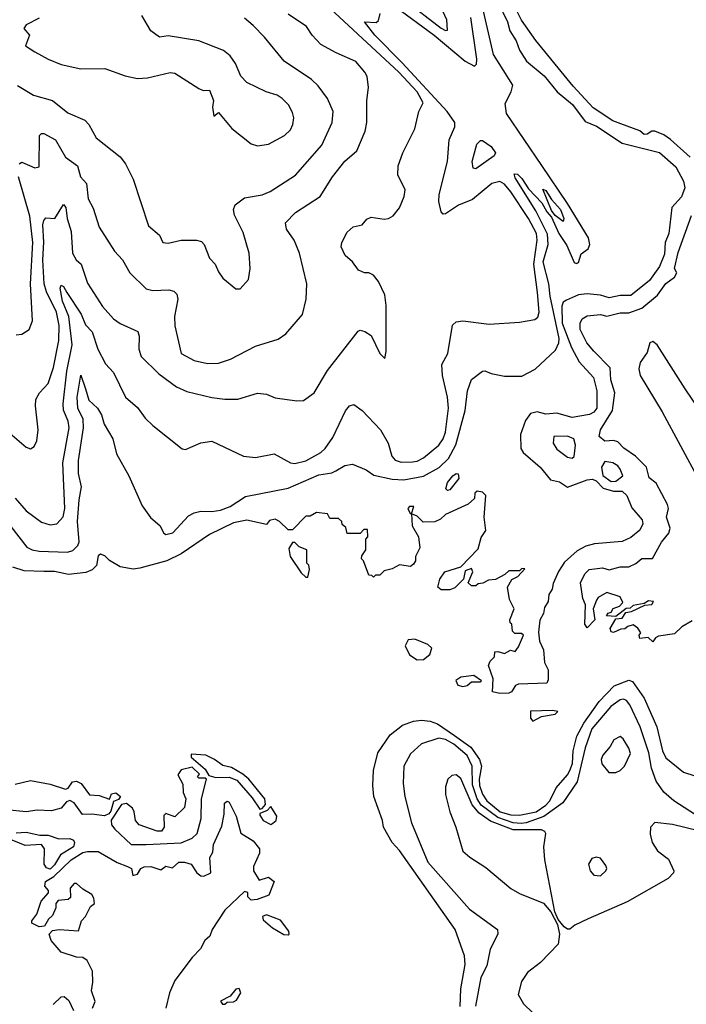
# Model space of a CAD drawing. Extents: x 1246230 to 1426786, y 660032 to 763141.
# Tile 113 of 256: x 1312925 to 1315978, y 693773 to 698286. Entities that reach past the tile are written whole.
import ezdxf

# ---------------------------------------------------------------- set-up
doc = ezdxf.new("R2010")
doc.units = 0

msp = doc.modelspace()

# ---------------------------------------------------------------- linework, layer by layer
at = {"layer": '0CON10XD'}
for points in [[(1314875, 698235.4), (1314885, 698238), (1314881.3, 698285), (1314845, 698364.3), (1314785, 698434.5), (1314755, 698450), (1314695, 698464.6), (1314622.4, 698477.6), (1314586.2, 698475), (1314596.2, 698455), (1314688.9, 698375), (1314855, 698247), (1314875, 698235.4)], [(1312880.3, 696390.3), (1312955, 696326.2), (1312975, 696318.8), (1312991.2, 696328.8), (1313004, 696355), (1313010, 696405), (1312997.1, 696515), (1312999.1, 696545), (1313015.3, 696574.7), (1313055, 696618.6), (1313079.2, 696690.8), (1313104.8, 696815), (1313105.4, 696884.6), (1313093, 696945), (1313048.4, 697038.4), (1313037.6, 697075), (1313030.5, 697185), (1313035.4, 697265.4), (1313031.4, 697345), (1313035, 697365.7), (1313045, 697376.9), (1313085.6, 697375), (1313125, 697438.1), (1313135.9, 697425), (1313143.2, 697375), (1313161.4, 697315), (1313166.9, 697215), (1313184.2, 697184.2), (1313207.3, 697165), (1313235, 697078), (1313305, 696970.6), (1313355, 696914.4), (1313385, 696892.7), (1313466, 696856), (1313471.8, 696835), (1313470.9, 696775), (1313481.5, 696741.5), (1313561.7, 696661.7), (1313642.8, 696602.8), (1313691.3, 696581.3), (1313805, 696553.3), (1313865, 696546.8), (1313925, 696545.6), (1314015, 696574.2), (1314055, 696568.6), (1314095, 696552.5), (1314195, 696538.6), (1314225, 696540), (1314274.6, 696575.4), (1314335, 696678.1), (1314475, 696857.5), (1314485, 696862.5), (1314506.2, 696856.2), (1314535, 696837.5), (1314574, 696755), (1314597, 696733), (1314603.3, 696765), (1314603.8, 696975), (1314598, 697025), (1314569.2, 697085), (1314545, 697114.2), (1314525, 697125.8), (1314505, 697126), (1314476.8, 697136.8), (1314448.8, 697175), (1314416, 697205), (1314398, 697245), (1314400, 697265), (1314425, 697311.2), (1314453.1, 697336.9), (1314494.2, 697345.8), (1314515, 697372), (1314535, 697380.8), (1314595, 697371.4), (1314615, 697374.3), (1314635, 697386), (1314665, 697423.8), (1314685.6, 697475), (1314690, 697505), (1314656.9, 697575), (1314658.9, 697615), (1314680.5, 697675), (1314735.5, 697785), (1314752.7, 697865), (1314772.5, 697905), (1314745.5, 697955), (1314661.9, 698045), (1314265, 698415.2)], [(1315116.2, 698365), (1315159.4, 698275), (1315170.2, 698235), (1315199, 698189), (1315215, 698146.2), (1315246.8, 698095), (1315327.9, 698027.9), (1315387.5, 697955), (1315456.7, 697896.7), (1315515, 697819), (1315567.7, 697797.7), (1315685, 697720.2), (1315856.2, 697676.2), (1315931.2, 697611.2), (1315966.2, 697545), (1315971.7, 697515), (1315956.9, 697473.1), (1315912.8, 697425), (1315898.9, 697305), (1315881, 697265), (1315878.4, 697211.6), (1315856, 697154), (1315810.1, 697089.9), (1315725, 697020.7), (1315675, 697021.1), (1315625, 697010.5), (1315585, 697023.6), (1315525, 697028.4), (1315485, 697023.8), (1315429.9, 697000.1), (1315415, 696990.7), (1315407.8, 696972.2), (1315409.3, 696895), (1315452.8, 696782.8), (1315487.4, 696717.4), (1315554, 696645), (1315568.4, 696585), (1315569, 696505), (1315555, 696486.2), (1315535, 696476.1), (1315455, 696462.1), (1315385, 696481.8), (1315335, 696478), (1315295, 696488.5), (1315265, 696481.1), (1315241.7, 696448.3), (1315218.8, 696385), (1315220.5, 696320.5), (1315231.8, 696301.8), (1315308.9, 696235), (1315356.6, 696176.6), (1315398, 696168), (1315435, 696142.7), (1315525, 696177.1), (1315549, 696179), (1315565, 696172.7), (1315598.3, 696138.3), (1315645, 696124.6), (1315685, 696123.9), (1315706.2, 696105), (1315728.4, 696048.4), (1315776, 695994), (1315779.5, 695975), (1315765, 695946.2), (1315725, 695913), (1315685, 695893.4), (1315557.3, 695882.7), (1315518.1, 695871.9), (1315478.7, 695851.3), (1315420.6, 695799.4), (1315393.2, 695756.8), (1315369, 695701), (1315363.6, 695675), (1315349.1, 695650.9), (1315345, 695618.8), (1315328.3, 695591.7), (1315325, 695563.8), (1315307, 695533), (1315301.3, 695478.7), (1315306.7, 695436.7), (1315325, 695396.7), (1315328.7, 695338.7), (1315345.2, 695305), (1315345, 695260), (1315338.9, 695245), (1315210.5, 695239.5), (1315196.2, 695233.8), (1315178.5, 695205), (1315165, 695199.1), (1315125, 695197.8), (1315090, 695205), (1315093.3, 695265), (1315072.5, 695325), (1315080, 695345), (1315100, 695365), (1315101.7, 695388.3), (1315115, 695390), (1315145, 695380), (1315173.6, 695396.4), (1315195, 695390), (1315209.2, 695410.8), (1315232.5, 695465), (1315223, 695473), (1315193, 695473), (1315183, 695483), (1315180, 695515), (1315171.7, 695521.7), (1315170, 695535), (1315190, 695585), (1315168.3, 695628.3), (1315160, 695685), (1315180, 695720), (1315206.4, 695733.6), (1315238.3, 695768.3), (1315225, 695770), (1315215, 695760), (1315165, 695760), (1315147, 695743), (1315105, 695720), (1315073, 695717), (1315047, 695703), (1315025, 695700), (1315015, 695690), (1314995, 695690), (1314980, 695705), (1315000, 695755), (1314995, 695770), (1314965, 695760), (1314958.3, 695721.7), (1314918.3, 695681.7), (1314895, 695672.5), (1314855, 695672.5), (1314840, 695685), (1314849.3, 695720.7), (1314872.5, 695755), (1314945, 695777.5), (1315025, 695860), (1315038.3, 695911.7), (1315060, 695945), (1315052.5, 696005), (1315060, 696105), (1315045, 696120), (1315020, 696125), (1315010, 696115), (1315008.3, 696091.7), (1314980, 696065), (1314875, 696017.5), (1314853, 695997), (1314826.4, 695983.6), (1314773, 695983), (1314745, 696010), (1314720, 696020), (1314730, 696055), (1314710, 696055), (1314703.3, 696045), (1314713, 696023), (1314720, 696020), (1314722.5, 695965), (1314752.5, 695915), (1314757.5, 695865), (1314737.5, 695825), (1314737.5, 695805), (1314729.3, 695790.7), (1314715, 695780), (1314665, 695787.5), (1314631.7, 695768.3), (1314595, 695760), (1314575, 695740), (1314555, 695740), (1314545, 695730), (1314538.3, 695738.3), (1314525, 695740), (1314500, 695805), (1314490, 695815), (1314491.7, 695828.3), (1314510, 695855), (1314510, 695905), (1314520, 695915), (1314518.3, 695948.3), (1314501.7, 695948.3), (1314485, 695930), (1314425, 695930), (1314418.3, 695958.3), (1314401.7, 695971.7), (1314400, 695985), (1314385, 696000), (1314345, 696000), (1314335, 696020), (1314285, 696027.5), (1314255, 696010), (1314235, 696010), (1314175, 695947.5), (1314155, 695947.5), (1314115.8, 695985.8), (1314095, 695996), (1314069.3, 695990.7), (1314055, 695972.5), (1313965, 695991.4), (1313905, 695979.5), (1313795, 695926.5), (1313665, 695837.3), (1313598.6, 695805), (1313475, 695772), (1313445, 695767.7), (1313385, 695777.5), (1313337.1, 695807.1), (1313315, 695828.1), (1313295, 695836), (1313285, 695827.5), (1313276.8, 695783.2), (1313256.6, 695763.4), (1313228.7, 695751.3), (1313147.9, 695742.1), (1313085, 695756.4), (1313035, 695756.8)], [(1312885, 695962.6), (1312957.6, 695867.6), (1312982.5, 695855), (1313015, 695850.2), (1313144.8, 695845.2), (1313168, 695852), (1313191.6, 695875), (1313196.9, 695893.1), (1313189.8, 695985), (1313196.8, 696085), (1313208.4, 696145), (1313194.8, 696205), (1313194.5, 696265), (1313217.8, 696415), (1313215.3, 696455), (1313191, 696505), (1313188.5, 696555), (1313205, 696656.7), (1313227.1, 696592.9), (1313242, 696542), (1313281.2, 696505), (1313300.4, 696475), (1313312.1, 696432.1), (1313351.1, 696365), (1313369.1, 696295), (1313425.2, 696195.2), (1313486.8, 696056.8), (1313524.7, 696004.7), (1313569.2, 695965), (1313583.1, 695933.1), (1313595, 695925.6), (1313626, 695934), (1313698.9, 696011.1), (1313724, 696026), (1313755, 696033.4), (1313805, 696031.7), (1313845, 696037.8), (1313889.1, 696055), (1313959.9, 696100.1), (1314155, 696139), (1314295, 696199), (1314355, 696209.1), (1314372.5, 696217.5), (1314415, 696242.2), (1314448.8, 696248.8), (1314511.9, 696221.9), (1314547.6, 696197.6), (1314630.4, 696180.4), (1314685, 696176.9), (1314775, 696194.1), (1314847, 696233), (1314889, 696275), (1314922.7, 696337.3), (1314965.9, 696495), (1314975.7, 696585), (1314994.3, 696635.7), (1315045, 696674.5), (1315055, 696675.4), (1315085, 696663.2), (1315145, 696651.8), (1315225, 696651.5), (1315285.6, 696684.4), (1315379.2, 696770.8), (1315393.8, 696805), (1315395.4, 696825), (1315355, 697018.9), (1315348.2, 697075), (1315323.2, 697175), (1315345.4, 697255.4), (1315343.2, 697303.2), (1315289.9, 697409.9), (1315195, 697560), (1315190.7, 697579.3), (1315205, 697577.5), (1315225, 697557.5), (1315255, 697510), (1315316.4, 697446.4), (1315340, 697405), (1315361.2, 697381.2), (1315394.3, 697305), (1315431.1, 697251.1), (1315465, 697172.7), (1315475, 697168.8), (1315485, 697173.3), (1315497.4, 697212.6), (1315529.6, 697235), (1315536.5, 697255), (1315530, 697285), (1315435, 697443.3), (1315316.5, 697616.5), (1315155.2, 697855), (1315148.2, 697901.8), (1315176.9, 697955), (1315183.1, 697985), (1315095, 698125.5), (1315050, 698325)], [(1312905, 696093.3), (1312955, 696034.5), (1313025, 695982.9), (1313065, 695970), (1313095, 695975.5), (1313123.6, 696006.4), (1313131.5, 696045), (1313122.2, 696255), (1313151.3, 696415), (1313147, 696445), (1313126.4, 696496.4), (1313124, 696525), (1313141.4, 696675), (1313164.9, 696795), (1313150.8, 696925), (1313121.7, 696995), (1313110, 697055), (1313115, 697069.2), (1313125, 697063.1), (1313141.1, 697035), (1313206.4, 696936.4), (1313226.9, 696886.9), (1313257.4, 696855), (1313282.4, 696775), (1313318.7, 696708.7), (1313355, 696668.9), (1313409.5, 696555), (1313465, 696508.1), (1313499.8, 696459.8), (1313535, 696425.7), (1313669.3, 696319.3), (1313685, 696316.2), (1313755, 696345.6), (1313805, 696353.1), (1313950, 696285), (1314005, 696278.6), (1314090, 696295), (1314165, 696254.4), (1314185, 696251.8), (1314235, 696263.3), (1314305, 696301.8), (1314325, 696320.6), (1314358.8, 696371.2), (1314417.3, 696492.7), (1314435, 696515.7), (1314455, 696521.9), (1314493.3, 696495), (1314577.1, 696405), (1314612.5, 696345), (1314630, 696285), (1314645, 696266.7), (1314673, 696257), (1314725, 696259.1), (1314745, 696261.6), (1314775, 696276.7), (1314844.7, 696335), (1314864.7, 696365), (1314874.7, 696395), (1314889.3, 696505), (1314885.3, 696555), (1314861.1, 696655), (1314859.2, 696705), (1314885.5, 696755), (1314907.1, 696885), (1314925, 696900), (1314955, 696905.6), (1315075, 696890.6), (1315215, 696898.6), (1315285, 696912), (1315297.9, 696922.1), (1315304.6, 696945.4), (1315296.6, 697035), (1315279.3, 697165), (1315295.1, 697275), (1315292.7, 697305), (1315255, 697374.8), (1315175, 697496.7), (1315145, 697531.4), (1315125, 697543.3), (1315087.5, 697535), (1314998.7, 697461.3), (1314935, 697435.3), (1314875, 697395.7), (1314865, 697394), (1314855.5, 697405.5), (1314845, 697452.5), (1314846.2, 697485), (1314884.5, 697635), (1314891.8, 697735), (1314918.5, 697795), (1314918.3, 697815), (1314882.9, 697865), (1314677.2, 698087.2), (1314551.2, 698215), (1314504.2, 698275.8), (1314557.7, 698272.3), (1314568, 698282), (1314576.2, 698313.8)], [(1312922.5, 697625), (1312935, 697631.9), (1312993.9, 697606.1), (1313015, 697611.2), (1313016, 697755), (1313025, 697764), (1313035, 697764.3), (1313089.4, 697735), (1313135.2, 697655.2), (1313190, 697615), (1313203.6, 697565), (1313231.5, 697535), (1313238.5, 697465), (1313262, 697422), (1313289.1, 697335), (1313359.5, 697225), (1313395.4, 697185), (1313430, 697125), (1313505, 697052.5), (1313535, 697044.7), (1313607.6, 697047.6), (1313630.8, 697040.8), (1313645, 697028), (1313649.1, 697005), (1313634.6, 696925.4), (1313635, 696882.5), (1313664.4, 696755), (1313725, 696723.8), (1313785, 696710.5), (1313835, 696710.8), (1313890.9, 696729.1), (1314005, 696789.4), (1314108.9, 696821.1), (1314143.8, 696846.2), (1314220.8, 696935), (1314238, 697005), (1314240, 697075), (1314207.1, 697215), (1314181.8, 697275), (1314146.5, 697325), (1314143.1, 697355), (1314187.7, 697402.3), (1314301.4, 697475), (1314357.3, 697565), (1314415, 697637.8), (1314469.2, 697685), (1314507.1, 697775), (1314515.5, 697815), (1314514.4, 697915.6), (1314522, 697975), (1314516.2, 698025), (1314506.7, 698045), (1314464.1, 698094.1), (1314375, 698133.1), (1314305, 698172.5), (1314265, 698214), (1314239.2, 698255), (1314155, 698311.1)], [(1314015, 697707.5), (1314065, 697714.3), (1314138, 697755), (1314165, 697780), (1314176.9, 697805), (1314180.6, 697835), (1314175, 697860), (1314155.7, 697895), (1314127.1, 697925), (1314105, 697940), (1314054.6, 697954.6), (1313965, 697998), (1313937.3, 698027.3), (1313914.2, 698085), (1313889.8, 698119.8), (1313858.8, 698145), (1313745, 698188.6), (1313605, 698210.8), (1313565, 698206.2), (1313526.2, 698235), (1313484.4, 698304.4)], [(1314645, 698346), (1314824, 698215), (1314965, 698096.2), (1315008.2, 698071.8), (1315018.1, 698081.9), (1315019.4, 698105), (1314991.6, 698295)], [(1315996.2, 697655), (1315905.8, 697735.8), (1315875, 697758.4), (1315835, 697774.8), (1315820, 697775), (1315799.7, 697760.3), (1315785, 697758.9), (1315765, 697775.5), (1315678.9, 697808.9), (1315642.1, 697822.1), (1315552, 697882), (1315460.6, 697980.6), (1315289.9, 698189.9), (1315223.1, 698283.1), (1315197.1, 698335)], [(1312915, 697983.8), (1312989, 697939), (1313075, 697914.6), (1313145, 697858.2), (1313222.9, 697825), (1313242.5, 697805), (1313275, 697744.4), (1313385, 697657.1), (1313410, 697625), (1313444.4, 697555), (1313515, 697341.2), (1313565, 697297.5), (1313580, 697265), (1313605, 697261.9), (1313665, 697275.5), (1313735, 697274.5), (1313758.5, 697268.5), (1313770, 697255), (1313795, 697193.3), (1313820.8, 697165), (1313835, 697130), (1313855, 697101.2), (1313915, 697052.5), (1313935, 697052.5), (1313973.8, 697095), (1313980.8, 697145), (1313976.9, 697215), (1313949.4, 697310.6), (1313909.3, 697389.3), (1313904.5, 697415.5), (1313912.3, 697437.7), (1313955, 697469.2), (1314035, 697482.5), (1314072.4, 697497.6), (1314187.7, 697572.3), (1314308.9, 697711.1), (1314356.9, 697815), (1314361.5, 697865), (1314334.6, 697925), (1314292.2, 697982.2), (1314261.2, 698011.2), (1314136.5, 698095), (1314046.2, 698206.2), (1313995, 698259.1), (1313955, 698292.5)], [(1313015, 698292.5), (1312955, 698262), (1312944.1, 698245.9), (1312970, 698215), (1312952, 698165), (1312995, 698138.6), (1313055, 698104.3), (1313115, 698080), (1313205, 698060), (1313315, 698061.4), (1313408.3, 698028.3), (1313465, 698015.6), (1313510.9, 698019.1), (1313613.9, 698043.9), (1313635, 698040), (1313745, 697970.8), (1313765, 697961.2), (1313795, 697962.5), (1313813.3, 697915), (1313808, 697885), (1313815, 697843.8), (1313835, 697860), (1313897.3, 697787.3), (1313985, 697716.2), (1314015, 697707.5)], [(1315015, 697601.3), (1315002.3, 697605), (1314998.1, 697635), (1315019.3, 697715), (1315035, 697731.5), (1315045, 697732.5), (1315084.7, 697704.7), (1315104.3, 697675), (1315098, 697662), (1315015, 697601.3)], [(1312908.8, 696841.2), (1312935, 696844), (1312968, 696865), (1312984.2, 696905), (1312975.2, 697075), (1312985.1, 697265.1), (1312970.8, 697385), (1312920.2, 697565)], [(1315415, 697360), (1315378.3, 697388.3), (1315360.5, 697410.5), (1315321.7, 697508.3), (1315335, 697502.5), (1315360.8, 697460.8), (1315402, 697415), (1315416.7, 697375), (1315415, 697360)], [(1316005, 695530), (1315957.8, 695502.2), (1315925, 695470.6), (1315850.3, 695459.7), (1315837.5, 695452.5), (1315825, 695434.3), (1315803.6, 695453.6), (1315765, 695450), (1315762.5, 695465), (1315770, 695475), (1315756.4, 695496.4), (1315735, 695512.5), (1315710, 695505), (1315697, 695493), (1315678.3, 695491.7), (1315645, 695477.5), (1315635, 695480), (1315630, 695495), (1315655, 695540), (1315685, 695542.5), (1315701.7, 695568.3), (1315727, 695573), (1315788.3, 695601.7), (1315820, 695605), (1315828.3, 695618.3), (1315805, 695622.5), (1315785, 695610), (1315735, 695600), (1315721.7, 695588.3), (1315703, 695587), (1315655, 695550), (1315612.5, 695552.5), (1315620, 695565), (1315635, 695570), (1315643.3, 695586.7), (1315672.5, 695597.5), (1315687.5, 695615), (1315675, 695640), (1315615, 695660), (1315575, 695637.5), (1315567.5, 695625), (1315552.5, 695585), (1315560, 695535), (1315525, 695497.5), (1315513.1, 695515), (1315516.1, 695603.9), (1315505, 695633.3), (1315494.5, 695705), (1315513.9, 695745), (1315534.1, 695765), (1315595, 695772.5), (1315625, 695764.7), (1315675, 695777.7), (1315715, 695778.2), (1315746.6, 695793.4), (1315775, 695816.1), (1315823.6, 695816.4), (1315865, 695891.1), (1315898.1, 695931.9), (1315904.7, 695955), (1315888.2, 696005), (1315896.4, 696045), (1315892.9, 696062.9), (1315840.7, 696160.7), (1315808.9, 696185), (1315796.1, 696235), (1315745.5, 696285.5), (1315692.1, 696322.1), (1315665, 696350.6), (1315645, 696357.6), (1315605, 696354.2), (1315579.7, 696375), (1315584.7, 696405), (1315640.3, 696495), (1315650.9, 696575), (1315633.2, 696635), (1315629.8, 696689.8), (1315555, 696766.6), (1315522.5, 696805), (1315491.6, 696865), (1315492.2, 696895), (1315501.9, 696915), (1315525, 696928.8), (1315585, 696933.8), (1315615, 696926.7), (1315675, 696941.4), (1315715, 696941.9), (1315775, 696963.4), (1315847.1, 697022.9), (1315885, 697075.9), (1315925, 697105.6), (1315935.7, 697125), (1315923.8, 697145), (1315941.2, 697218.8), (1316002.1, 697387.9)], [(1316242.8, 696195), (1315973.4, 696593.4), (1315845, 696795.8), (1315825, 696811.2), (1315811.4, 696805), (1315799.9, 696760.1), (1315766.5, 696715), (1315761.7, 696685), (1315767.1, 696655), (1315867.8, 696487.8), (1316120.1, 696020.1)], [(1315455, 696275.6), (1315465, 696283.8), (1315471.1, 696335), (1315462.5, 696365), (1315435, 696377.4), (1315371.9, 696375), (1315368.9, 696345), (1315385, 696317.5), (1315435, 696280.8), (1315455, 696275.6)], [(1315635, 696169.7), (1315655, 696170.7), (1315688.1, 696195), (1315675.9, 696225), (1315665, 696240.4), (1315641.4, 696255), (1315605, 696260), (1315589.7, 696235), (1315595.9, 696195.9), (1315635, 696169.7)], [(1314885, 696127.5), (1314877.5, 696135), (1314884, 696165), (1314908.6, 696195), (1314925, 696205.7), (1314933.9, 696203.9), (1314936.9, 696183.1), (1314895, 696130), (1314885, 696127.5)], [(1314245, 695730), (1314252.5, 695765), (1314250, 695785), (1314240, 695795), (1314240, 695855), (1314205, 695870), (1314185, 695890), (1314175, 695890), (1314158.3, 695861.7), (1314163.3, 695825), (1314215, 695750), (1314235, 695730), (1314245, 695730)], [(1313035, 695756.8), (1312945, 695758.9), (1312894.2, 695775.8)], [(1314745, 695352), (1314775, 695353.8), (1314804.1, 695375.9), (1314813.3, 695405), (1314795, 695421.2), (1314735, 695446.2), (1314705, 695442.5), (1314691.2, 695415), (1314711.2, 695375), (1314745, 695352)], [(1314955, 695230), (1314975, 695233.8), (1314995, 695250), (1315035, 695250), (1315040, 695255), (1315005, 695280), (1314945, 695272.5), (1314923, 695257), (1314932.5, 695235), (1314955, 695230)], [(1314942, 693762), (1314946.4, 693843.6), (1314965.3, 693955), (1314963.1, 693995), (1314919.4, 694115), (1314665, 694477.5), (1314631.4, 694515), (1314592, 694585), (1314586.9, 694615), (1314547.5, 694725), (1314541.9, 694775), (1314546.4, 694845), (1314566.2, 694925), (1314621.4, 695008.6), (1314677.9, 695052.1), (1314729.1, 695070.9), (1314765, 695075.2), (1314805, 695069.9), (1314838.3, 695058.3), (1314917, 695005), (1314991.7, 694951.7), (1315031.5, 694895), (1315040.3, 694865), (1315029.3, 694805), (1315031.9, 694775), (1315045, 694735.4), (1315064, 694705), (1315125.9, 694655), (1315175, 694641), (1315215, 694639.1), (1315290, 694655), (1315335, 694684.8), (1315352.7, 694705), (1315382.5, 694765), (1315435, 694824.6), (1315445, 694844.4), (1315456.5, 694876.5), (1315460.6, 694935), (1315477.5, 695002.5), (1315508.3, 695061.7), (1315578.8, 695161.2), (1315647.7, 695232.3), (1315715, 695258.5), (1315732.4, 695252.4), (1315785.7, 695175.7), (1315843.8, 695043.8), (1315869.5, 694935), (1315885, 694902), (1315965, 694836.7), (1316065, 694804.2)], [(1316115, 694579.8), (1315921.5, 694705), (1315875.1, 694745.1), (1315840.5, 694795), (1315819.5, 694855), (1315806.5, 694925), (1315767, 695045), (1315720, 695145), (1315705, 695164.8), (1315691.3, 695171.3), (1315675, 695168.9), (1315632.7, 695137.3), (1315546.2, 695035), (1315515, 694948), (1315478, 694792), (1315413.3, 694696.7), (1315325.8, 694634.2), (1315245.6, 694604.4), (1315222.2, 694602.2), (1315185, 694604.7), (1315115, 694629.3), (1315039.2, 694685), (1315021.1, 694715), (1314998.9, 694778.9), (1314997.9, 694865), (1314975, 694912.8), (1314913.6, 694965), (1314875, 694986.4), (1314845, 694992.6), (1314765, 694966), (1314715, 694921.1), (1314685.3, 694864.7), (1314680.8, 694785), (1314689.1, 694725), (1314719.7, 694605), (1314793.9, 694425), (1314985, 694208.8), (1315113.3, 694115), (1315114.5, 694095), (1315080, 694025), (1315065, 693949.2), (1315037, 693895), (1315012.6, 693765)], [(1315275, 695070), (1315315, 695092.5), (1315377, 695103), (1315390, 695115), (1315365, 695120), (1315265, 695116.7), (1315264.1, 695084.1), (1315275, 695070)], [(1315655, 694834.8), (1315675, 694843.8), (1315695, 694863.7), (1315722.7, 694922.7), (1315715, 694947.5), (1315688.9, 694988.9), (1315675, 695000), (1315646, 694985), (1315630, 694955), (1315595.7, 694915), (1315588.1, 694895), (1315590.8, 694875), (1315623.8, 694835), (1315655, 694834.8)], [(1314025, 694667.5), (1314035, 694670), (1314051.7, 694688.3), (1314047.5, 694715), (1313974, 694805), (1313947.4, 694827.4), (1313895, 694858.8), (1313855, 694866.7), (1313817.5, 694895), (1313777.5, 694915), (1313710, 694920), (1313710, 694905), (1313775, 694850), (1313791.7, 694821.7), (1313823, 694813), (1313885, 694813.8), (1313919.6, 694799.6), (1313989.6, 694719.6), (1314025, 694667.5)], [(1313505, 694504.8), (1313665, 694512.6), (1313715.5, 694535), (1313737.5, 694555), (1313756.9, 694625), (1313757.8, 694715), (1313780, 694805), (1313775, 694810), (1313745, 694810), (1313740, 694815), (1313748.3, 694828.3), (1313715, 694860), (1313665, 694847.5), (1313650, 694825), (1313671.7, 694781.7), (1313674, 694744), (1313686.7, 694715), (1313680, 694675), (1313635, 694632.5), (1313595, 694646.7), (1313585, 694637.5), (1313587.5, 694585), (1313575, 694566.2), (1313555, 694565.7), (1313472, 694595), (1313455.8, 694615), (1313450, 694655), (1313441.4, 694671.4), (1313415, 694693.8), (1313391.2, 694688.8), (1313343.9, 694616.1), (1313345.6, 694595), (1313360.4, 694575), (1313435, 694505.7), (1313505, 694504.8)], [(1312905, 694782), (1312975, 694798.8), (1313065, 694782), (1313135, 694758.8), (1313147, 694763), (1313167.5, 694792.5), (1313185, 694795.8), (1313206, 694785), (1313245, 694732.5), (1313289.4, 694729.4), (1313336.7, 694713.3), (1313345, 694737.5), (1313365, 694742.5), (1313387.5, 694725), (1313378.3, 694711.7), (1313355, 694702.5), (1313342.3, 694657.7), (1313334, 694646), (1313314, 694636), (1313255, 694644.7), (1313212.9, 694642.9), (1313175, 694695.7), (1313155, 694707.1), (1313139.5, 694700.5), (1313115, 694672.5), (1313070.4, 694659.6), (1313005, 694661.9), (1312955, 694654.8), (1312865, 694664)], [(1315920, 694375), (1315895, 694349.2), (1315707.6, 694242.4), (1315528.8, 694165), (1315467.5, 694135), (1315445, 694117.5), (1315435, 694117.5), (1315418.3, 694128.3), (1315391.2, 694161.2), (1315376.6, 694196.6), (1315330.6, 694435), (1315326.2, 694495), (1315335.4, 694555), (1315330.8, 694565), (1315315, 694573.1), (1315185, 694572.9), (1315082, 694612), (1315029.5, 694649.5), (1314997.6, 694687.6), (1314945, 694807.5), (1314925, 694824.2), (1314905, 694822), (1314885.6, 694804.4), (1314875, 694770), (1314875.7, 694735), (1314895.5, 694655.5), (1314922.9, 694585), (1314954.4, 694474.4), (1314986.8, 694446.8), (1315060.3, 694400.3), (1315175, 694302.9), (1315215, 694280), (1315325, 694236), (1315357.3, 694197.3), (1315388, 694138), (1315397.5, 694095), (1315392, 694048), (1315311.2, 693965), (1315251.7, 693918.3), (1315223.2, 693876.8), (1315207.7, 693817.7), (1315232, 693775), (1315275, 693734)], [(1313258.8, 693755), (1313271.2, 693785), (1313254, 693835), (1313260.6, 693875), (1313258.5, 693925), (1313234.2, 693974.2), (1313215, 693987.5), (1313185, 693988.8), (1313115, 694012), (1313069.2, 694065), (1313060, 694095), (1313075, 694111.2), (1313106.4, 694116.4), (1313195, 694108.8), (1313208.9, 694155), (1313226.4, 694175), (1313249.1, 694220.9), (1313267.1, 694235), (1313265, 694260), (1313255, 694276.7), (1313215, 694300), (1313185, 694326.2), (1313174.1, 694325.9), (1313156.2, 694305), (1313157.5, 694262.5), (1313147, 694253), (1313101.7, 694248.3), (1313090, 694235), (1313090, 694215), (1313075, 694180), (1313057, 694163), (1313039.3, 694130.7), (1313015, 694127.5), (1312980, 694145), (1312980, 694155), (1313003.6, 694186.4), (1313023.9, 694246.1), (1313057, 694283), (1313057.5, 694295), (1313040, 694315), (1313043.3, 694335), (1313082.2, 694357.8), (1313160.8, 694435), (1313215, 694468.2), (1313235, 694473.8), (1313285, 694473.5), (1313372.3, 694422.3), (1313418.8, 694405), (1313436.7, 694395), (1313443.6, 694363.6), (1313465, 694370), (1313480, 694395), (1313495, 694402.5), (1313525, 694404.4), (1313571.4, 694388.6), (1313595, 694405.5), (1313625, 694398), (1313654.2, 694425), (1313680, 694425), (1313710, 694415), (1313736.2, 694375), (1313755, 694361.4), (1313769.2, 694360.8), (1313800, 694375), (1313795.6, 694445), (1313809.7, 694470.3), (1313812.9, 694505), (1313851.5, 694588.5), (1313861.8, 694645), (1313862.5, 694695), (1313875, 694704.4), (1313885, 694699.5), (1313917.3, 694635), (1313937.9, 694557.9), (1313995, 694522.6), (1314024.2, 694485), (1314023.2, 694465), (1313996.2, 694405), (1313996.2, 694385), (1314021.7, 694341.7), (1314065, 694356.2), (1314090, 694335), (1314066.4, 694273.6), (1314012.5, 694252.5), (1313985, 694250), (1313970, 694265), (1313970, 694285), (1313955, 694290), (1313865, 694204.2), (1313806.9, 694115), (1313795.5, 694084.5), (1313773.1, 694065), (1313753.3, 694026.7), (1313715, 693987.1), (1313635, 693881.4), (1313611.5, 693825), (1313594.6, 693755)], [(1314075, 694597.5), (1314085, 694603.3), (1314100, 694615), (1314102.5, 694635), (1314075, 694680), (1314058.3, 694661.7), (1314025, 694647.5), (1314025, 694640), (1314040, 694615), (1314075, 694597.5)], [(1316035, 694568.1), (1315915, 694596.4), (1315833.9, 694606.1), (1315813.8, 694585), (1315812.3, 694552.3), (1315822, 694515), (1315846.1, 694476.1), (1315897.3, 694437.3), (1315920.8, 694385), (1315920, 694375)], [(1312908.2, 694558.2), (1312955, 694561.2), (1313017.4, 694547.4), (1313055, 694547.3), (1313105, 694531.5), (1313155, 694532.5), (1313171.8, 694525), (1313176.8, 694515), (1313171.5, 694495), (1313111.8, 694458.2), (1313085, 694411.4), (1313065, 694392.9), (1313048, 694398), (1313037.5, 694415), (1313038, 694485), (1313025, 694505.7), (1312950.7, 694500.7), (1312865, 694536)], [(1315585, 694361.4), (1315610, 694385), (1315614, 694395), (1315609.1, 694409.1), (1315585, 694442), (1315565, 694446.9), (1315545, 694441.4), (1315530, 694415), (1315538.6, 694385), (1315555, 694364.3), (1315585, 694361.4)], [(1314155, 694091.2), (1314160, 694095), (1314158.6, 694108.6), (1314119.1, 694159.1), (1314055, 694183.3), (1314037.5, 694175), (1314040.7, 694160.7), (1314083.4, 694123.4), (1314135, 694092), (1314155, 694091.2)], [(1313865, 693773.3), (1313875, 693782.5), (1313905, 693783.8), (1313917.7, 693792.3), (1313937.5, 693825), (1313930, 693845), (1313915, 693842.5), (1313889.3, 693810.7), (1313845, 693787.5), (1313853.9, 693773.9), (1313865, 693773.3)], [(1313078.8, 693771.2), (1313115, 693807.5), (1313128.3, 693808.3), (1313149.5, 693789.5), (1313172, 693745)]]:
    msp.add_lwpolyline(points, dxfattribs=at)

doc.saveas('drawing.dxf')
